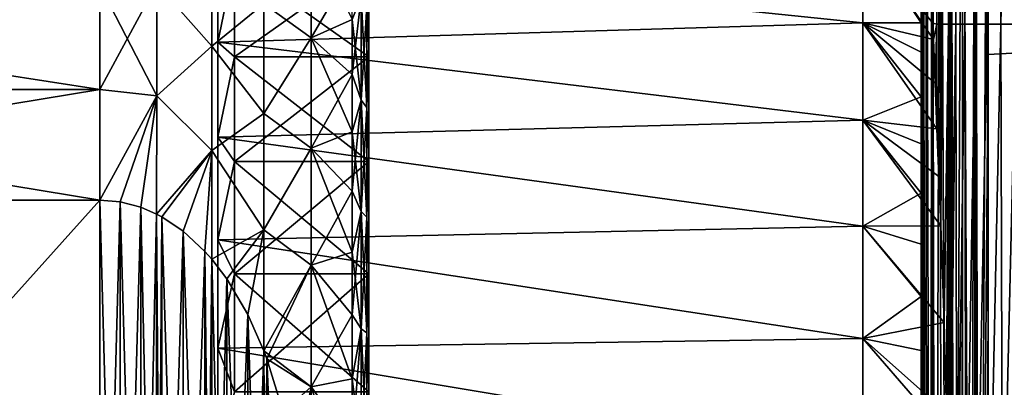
# Model space of a CAD drawing. Header units: metres. Extents: x -82 to 113, y -109 to 109.
# Tile 39 of 256: x -37.21 to -22.57, y -73.72 to -68.25. Entities that reach past the tile are written whole.
import ezdxf

# ---------------------------------------------------------------- set-up
doc = ezdxf.new("R2010")
doc.units = ezdxf.units.M
doc.layers.add('solid_20_382_013_XXX', color=7, linetype='CONTINUOUS')

msp = doc.modelspace()

# ---------------------------------------------------------------- linework, layer by layer
at = {"layer": 'solid_20_382_013_XXX'}
for points in [[(-22.806494, -60.699379, -23.060045), (-13.608182, -68.253807, -22.975565), (-13.613785, -56.577377, -23.032)], [(-23.803078, -68.295944, -30.161041), (-23.802095, -59.777061, -29.262589), (-23.801535, -59.777061, -31.673267)], [(-23.802975, -67.542809, -30.916), (-23.803078, -68.295944, -30.161041), (-23.801535, -59.777061, -31.673267)], [(-23.803078, -68.295944, -30.161041), (-23.802792, -68.317863, -28.21228), (-23.802095, -59.777061, -29.262589)], [(-23.802792, -68.317863, -28.21228), (-23.802, -59.777061, -26.725639), (-23.802095, -59.777061, -29.262589)], [(-23.802792, -68.317863, -28.21228), (-23.80228, -68.317863, -26.168587), (-23.802, -59.777061, -26.725639)], [(-23.80228, -68.317863, -26.168587), (-23.80159, -59.779079, -24.060354), (-23.802, -59.777061, -26.725639)], [(-23.80228, -68.317863, -26.168587), (-23.801607, -60.95929, -24.056564), (-23.80159, -59.779079, -24.060354)], [(-23.669119, -67.36956, -46.885494), (-23.633495, -59.777061, -48.08913), (-23.631771, -68.304916, -47.813469)], [(-23.633495, -59.777061, -48.08913), (-23.573116, -59.777061, -49.380589), (-23.631771, -68.304916, -47.813469)], [(-23.573116, -59.777061, -49.380589), (-23.569515, -68.317863, -49.046185), (-23.631771, -68.304916, -47.813469)], [(-23.573116, -59.777061, -49.380589), (-23.498543, -59.777061, -50.577732), (-23.569515, -68.317863, -49.046185)], [(-23.498543, -59.777061, -50.577732), (-23.492313, -68.317863, -50.199337), (-23.569515, -68.317863, -49.046185)], [(-23.498543, -59.777061, -50.577732), (-23.408033, -59.777061, -51.684071), (-23.492313, -68.317863, -50.199337)], [(-23.408033, -59.777061, -51.684071), (-23.398661, -68.317863, -51.269432), (-23.492313, -68.317863, -50.199337)], [(-23.408033, -59.777061, -51.684071), (-23.299837, -59.777061, -52.70314), (-23.398661, -68.317863, -51.269432)], [(-23.299837, -59.777061, -52.70314), (-23.286789, -68.317863, -52.259319), (-23.398661, -68.317863, -51.269432)], [(-23.299837, -59.777061, -52.70314), (-23.172138, -59.777061, -53.638653), (-23.286789, -68.317863, -52.259319)], [(-23.172138, -59.777061, -53.638653), (-23.154911, -68.317863, -53.172131), (-23.286789, -68.317863, -52.259319)], [(-23.172138, -59.777061, -53.638653), (-23.023087, -59.777061, -54.494419), (-23.154911, -68.317863, -53.172131)], [(-23.023087, -59.777061, -54.494419), (-23.001228, -68.317863, -54.011066), (-23.154911, -68.317863, -53.172131)], [(-23.023087, -59.777061, -54.494419), (-22.850836, -59.777061, -55.274239), (-23.001228, -68.317863, -54.011066)], [(-22.850836, -59.777061, -55.274239), (-22.823944, -68.317863, -54.779327), (-23.001228, -68.317863, -54.011066)], [(-22.850836, -59.777061, -55.274239), (-22.653534, -59.777061, -55.981922), (-22.823944, -68.317863, -54.779327)], [(-22.653534, -59.777061, -55.981922), (-22.621264, -68.317863, -55.480114), (-22.823944, -68.317863, -54.779327)], [(-22.653534, -59.777061, -55.981922), (-22.429337, -59.777061, -56.621273), (-22.621264, -68.317863, -55.480114)], [(-22.429337, -59.777061, -56.621273), (-22.39139, -68.317863, -56.116627), (-22.621264, -68.317863, -55.480114)], [(-23.307114, -85.315407, -23.081621), (-23.189531, -60.751041, -23.119652), (-23.364967, -60.788895, -23.203453)], [(-23.307114, -85.315407, -23.081621), (-23.196331, -85.315033, -23.025547), (-23.189531, -60.751041, -23.119652)], [(-23.196331, -85.315033, -23.025547), (-23.191294, -85.315018, -23.023397), (-23.189531, -60.751041, -23.119652)], [(-23.191294, -85.315018, -23.023397), (-23.069218, -85.314766, -22.980833), (-23.189531, -60.751041, -23.119652)], [(-23.069218, -85.314766, -22.980833), (-23.000788, -60.712326, -23.071531), (-23.189531, -60.751041, -23.119652)], [(-23.069218, -85.314766, -22.980833), (-23.009754, -85.31469, -22.966312), (-23.000788, -60.712326, -23.071531)], [(-23.009754, -85.31469, -22.966312), (-22.942413, -85.314644, -22.954447), (-23.000788, -60.712326, -23.071531)], [(-22.942413, -85.314644, -22.954447), (-22.806494, -60.699379, -23.060045), (-23.000788, -60.712326, -23.071531)], [(-22.808977, -68.767166, -23.030502), (-22.806494, -60.699379, -23.060045), (-22.942413, -85.314644, -22.954447)], [(-22.806494, -60.699379, -23.060045), (-22.808977, -68.767166, -23.030502), (-13.608182, -68.253807, -22.975565)], [(-23.793049, -85.321022, -23.813835), (-23.784405, -60.876698, -23.851048), (-23.801607, -60.95929, -24.056564)], [(-23.793049, -85.321022, -23.813835), (-23.781471, -85.320465, -23.744371), (-23.784405, -60.876698, -23.851048)], [(-23.726704, -85.319038, -23.564386), (-23.731098, -60.866573, -23.653408), (-23.784405, -60.876698, -23.851048)], [(-23.767967, -85.32, -23.686777), (-23.726704, -85.319038, -23.564386), (-23.784405, -60.876698, -23.851048)], [(-23.781471, -85.320465, -23.744371), (-23.767967, -85.32, -23.686777), (-23.784405, -60.876698, -23.851048)], [(-23.669737, -85.31813, -23.448063), (-23.642164, -60.84882, -23.473776), (-23.731098, -60.866573, -23.653408)], [(-23.723799, -85.318977, -23.557404), (-23.669737, -85.31813, -23.448063), (-23.731098, -60.866573, -23.653408)], [(-23.726704, -85.319038, -23.564386), (-23.723799, -85.318977, -23.557404), (-23.731098, -60.866573, -23.653408)], [(-23.669737, -85.31813, -23.448063), (-23.632595, -85.317665, -23.388237), (-23.642164, -60.84882, -23.473776)], [(-23.597876, -85.317299, -23.339663), (-23.51861, -60.822563, -23.321909), (-23.642164, -60.84882, -23.473776)], [(-23.632595, -85.317665, -23.388237), (-23.597876, -85.317299, -23.339663), (-23.642164, -60.84882, -23.473776)], [(-23.597876, -85.317299, -23.339663), (-23.511566, -85.316551, -23.240419), (-23.51861, -60.822563, -23.321909)], [(-23.414785, -85.315926, -23.15464), (-23.364967, -60.788895, -23.203453), (-23.51861, -60.822563, -23.321909)], [(-23.511566, -85.316551, -23.240419), (-23.414785, -85.315926, -23.15464), (-23.51861, -60.822563, -23.321909)], [(-23.414785, -85.315926, -23.15464), (-23.364758, -85.315666, -23.118164), (-23.364967, -60.788895, -23.203453)], [(-23.364758, -85.315666, -23.118164), (-23.307114, -85.315407, -23.081621), (-23.364967, -60.788895, -23.203453)], [(-23.80228, -68.317863, -26.168587), (-23.80172, -68.567528, -24.030706), (-23.801607, -60.95929, -24.056564)], [(-23.793049, -85.321022, -23.813835), (-23.801607, -60.95929, -24.056564), (-23.80172, -68.567528, -24.030706)], [(-34.265072, -67.30761, -29.907612), (-24.67, -68.295822, -29.015783), (-24.67, -66.999069, -30.226877)], [(-34.265072, -67.30761, -48.292389), (-24.67, -66.999069, -47.973125), (-24.67, -68.295822, -49.184216)], [(-33.582706, -68.017723, -26.287634), (-32.880085, -68.520927, -26.526999), (-32.880085, -67.008034, -27.626183)], [(-33.582706, -68.017715, -51.912357), (-32.880085, -67.008034, -50.573818), (-32.880085, -68.520927, -51.673)], [(-32.880085, -67.008034, -50.573818), (-32.27, -68.249329, -50.788544), (-32.880085, -68.520927, -51.673)], [(-32.880085, -68.520927, -26.526999), (-32.27, -67.470909, -28.001751), (-32.880085, -67.008034, -27.626183)], [(-24.67, -66.999069, -47.973125), (-23.631771, -68.304916, -47.813469), (-23.62207, -68.545387, -48.020546)], [(-24.67, -66.999069, -47.973125), (-23.669119, -67.36956, -46.885494), (-23.631771, -68.304916, -47.813469)], [(-24.67, -68.295822, -49.184216), (-24.67, -66.999069, -47.973125), (-23.62207, -68.545387, -48.020546)], [(-24.67, -66.999069, -30.226877), (-23.803078, -68.295944, -30.161041), (-23.802975, -67.542809, -30.916)], [(-24.67, -66.999069, -30.226877), (-24.67, -68.295822, -29.015783), (-23.803078, -68.295944, -30.161041)], [(-35.175999, -67.719223, -25.810637), (-34.355419, -68.642609, -25.490599), (-34.355419, -67.186096, -26.442768)], [(-35.175999, -67.719223, -52.389362), (-34.355419, -67.186096, -51.757233), (-34.355419, -68.642609, -52.7094)], [(-34.355419, -67.186096, -26.442768), (-34.355419, -68.642609, -25.490599), (-33.582706, -68.017723, -26.287634)], [(-34.355419, -68.642609, -52.7094), (-34.355419, -67.186096, -51.757233), (-33.582706, -68.017715, -51.912357)], [(-32.04882, -68.04789, -28.084999), (-32.02, -68.629868, -27.952461), (-32.02, -67.184944, -29.128227)], [(-32.04882, -68.04789, -50.115002), (-32.02, -67.185074, -49.071896), (-32.02, -68.630074, -50.247677)], [(-32.02, -68.801315, -28.193453), (-32.02, -67.184944, -29.128227), (-32.02, -68.629868, -27.952461)], [(-32.02, -68.801315, -28.193453), (-32.02, -67.387978, -29.343279), (-32.02, -67.184944, -29.128227)], [(-32.02, -67.185074, -49.071896), (-32.02, -67.388046, -48.856781), (-32.02, -68.80143, -50.006626)], [(-32.02, -68.630074, -50.247677), (-32.02, -67.185074, -49.071896), (-32.02, -68.80143, -50.006626)], [(-34.265072, -67.30761, -29.907612), (-34.265072, -68.586067, -28.78643), (-24.67, -68.295822, -29.015783)], [(-34.265072, -68.586067, -49.41357), (-34.265072, -67.30761, -48.292389), (-24.67, -68.295822, -49.184216)], [(-34.02, -67.387985, -29.343275), (-34.265072, -68.586067, -28.78643), (-34.265072, -67.30761, -29.907612)], [(-34.02, -67.387985, -48.856724), (-34.265072, -67.30761, -48.292389), (-34.265072, -68.586067, -49.41357)], [(-34.02, -67.387985, -29.343275), (-34.02, -68.801331, -28.193443), (-34.265072, -68.586067, -28.78643)], [(-34.02, -68.801331, -50.006557), (-34.02, -67.387985, -48.856724), (-34.265072, -68.586067, -49.41357)], [(-32.02, -68.801315, -28.193453), (-34.02, -67.387985, -29.343275), (-32.02, -67.387978, -29.343279)], [(-32.02, -68.801315, -28.193453), (-34.02, -68.801331, -28.193443), (-34.02, -67.387985, -29.343275)], [(-32.02, -67.388046, -48.856781), (-34.02, -67.387985, -48.856724), (-34.02, -68.801331, -50.006557)], [(-32.02, -68.80143, -50.006626), (-32.02, -67.388046, -48.856781), (-34.02, -68.801331, -50.006557)], [(-32.880085, -68.520927, -26.526999), (-32.27, -68.249329, -27.411457), (-32.27, -67.470909, -28.001751)], [(-46.02, -69.28894, -24.817122), (-36.02, -69.28894, -24.817122), (-36.02, -67.736198, -25.7136)], [(-46.02, -69.28894, -24.817122), (-36.02, -67.736198, -25.7136), (-46.02, -67.736198, -25.7136)], [(-46.02, -67.736198, -52.486401), (-36.02, -67.736198, -52.486401), (-36.02, -69.28894, -53.382877)], [(-46.02, -67.736198, -52.486401), (-36.02, -69.28894, -53.382877), (-46.02, -69.28894, -53.382877)], [(-36.02, -69.28894, -24.817122), (-35.175999, -69.381462, -24.850943), (-35.175999, -67.719223, -25.810637)], [(-36.02, -67.736198, -25.7136), (-36.02, -69.28894, -24.817122), (-35.175999, -67.719223, -25.810637)], [(-36.02, -67.736198, -52.486401), (-35.175999, -67.719223, -52.389362), (-35.175999, -69.381462, -53.349056)], [(-36.02, -69.28894, -53.382877), (-36.02, -67.736198, -52.486401), (-35.175999, -69.381462, -53.349056)], [(-35.175999, -67.719223, -25.810637), (-35.175999, -69.381462, -24.850943), (-34.355419, -68.642609, -25.490599)], [(-35.175999, -69.381462, -53.349056), (-35.175999, -67.719223, -52.389362), (-34.355419, -68.642609, -52.7094)], [(-32.13385, -67.910896, -50.293537), (-32.13385, -69.445427, -51.318878), (-32.27, -68.249329, -50.788544)], [(-32.27, -69.066216, -26.87566), (-32.13385, -69.445427, -26.881121), (-32.13385, -67.910896, -27.906462)], [(-32.27, -68.249329, -27.411457), (-32.27, -69.066216, -26.87566), (-32.13385, -67.910896, -27.906462)], [(-32.13385, -67.910896, -50.293537), (-32.04882, -68.04789, -50.115002), (-32.04882, -69.557945, -51.123989)], [(-32.13385, -67.910896, -50.293537), (-32.04882, -69.557945, -51.123989), (-32.13385, -69.445427, -51.318878)], [(-32.04882, -68.04789, -28.084999), (-32.13385, -67.910896, -27.906462), (-32.13385, -69.445427, -26.881121)], [(-34.355419, -68.642609, -52.7094), (-33.582706, -68.017715, -51.912357), (-33.582706, -69.645302, -52.852047)], [(-34.355419, -68.642609, -25.490599), (-33.582706, -69.645317, -25.347946), (-33.582706, -68.017723, -26.287634)], [(-33.582706, -69.645302, -52.852047), (-33.582706, -68.017715, -51.912357), (-32.880085, -68.520927, -51.673)], [(-33.582706, -68.017723, -26.287634), (-33.582706, -69.645317, -25.347946), (-32.880085, -68.520927, -26.526999)], [(-32.04882, -69.557945, -27.076012), (-32.04882, -68.04789, -28.084999), (-32.13385, -69.445427, -26.881121)], [(-32.04882, -69.557945, -51.123989), (-32.04882, -68.04789, -50.115002), (-32.02, -68.630074, -50.247677)], [(-32.04882, -69.557945, -27.076012), (-32.02, -68.629868, -27.952461), (-32.04882, -68.04789, -28.084999)], [(-32.880085, -68.520927, -51.673), (-32.27, -68.249329, -50.788544), (-32.27, -69.066216, -51.324341)], [(-32.880085, -68.520927, -26.526999), (-32.27, -69.066216, -26.87566), (-32.27, -68.249329, -27.411457)], [(-32.13385, -69.445427, -51.318878), (-32.27, -69.066216, -51.324341), (-32.27, -68.249329, -50.788544)], [(-34.265072, -68.586067, -28.78643), (-24.67, -69.745415, -27.992544), (-24.67, -68.295822, -29.015783)], [(-34.265072, -68.586067, -49.41357), (-24.67, -68.295822, -49.184216), (-24.67, -69.745415, -50.207455)], [(-24.67, -68.295822, -49.184216), (-23.62207, -68.545387, -48.020546), (-23.595905, -69.192711, -48.525005)], [(-24.67, -68.295822, -49.184216), (-23.595905, -69.192711, -48.525005), (-23.568584, -69.873962, -48.98291)], [(-24.67, -69.745415, -50.207455), (-24.67, -68.295822, -49.184216), (-23.568584, -69.873962, -48.98291)], [(-24.67, -68.295822, -29.015783), (-23.803099, -68.735374, -29.776762), (-23.803078, -68.295944, -30.161041)], [(-24.67, -68.295822, -29.015783), (-23.803102, -69.398979, -29.261927), (-23.803099, -68.735374, -29.776762)], [(-24.67, -68.295822, -29.015783), (-24.67, -69.745415, -27.992544), (-23.803102, -69.398979, -29.261927)], [(-23.803102, -69.398979, -29.261927), (-23.80308, -70.098328, -28.793198), (-23.802792, -68.317863, -28.21228)], [(-23.803099, -68.735374, -29.776762), (-23.803102, -69.398979, -29.261927), (-23.802792, -68.317863, -28.21228)], [(-23.803099, -68.735374, -29.776762), (-23.802792, -68.317863, -28.21228), (-23.803078, -68.295944, -30.161041)], [(-23.80308, -70.098328, -28.793198), (-23.803045, -70.828644, -28.374025), (-23.802792, -68.317863, -28.21228)], [(-23.803045, -70.828644, -28.374025), (-23.803005, -71.58622, -28.006552), (-23.802792, -68.317863, -28.21228)], [(-23.803005, -71.58622, -28.006552), (-23.802969, -72.368011, -27.692301), (-23.802792, -68.317863, -28.21228)], [(-23.802969, -72.368011, -27.692301), (-23.802938, -73.171341, -27.432598), (-23.802792, -68.317863, -28.21228)], [(-23.802963, -76.5, -26.967037), (-23.802402, -76.858665, -25.517931), (-23.80228, -68.317863, -26.168587)], [(-23.80294, -75.660835, -26.996115), (-23.802963, -76.5, -26.967037), (-23.80228, -68.317863, -26.168587)], [(-23.802921, -74.822983, -27.083536), (-23.80294, -75.660835, -26.996115), (-23.80228, -68.317863, -26.168587)], [(-23.802938, -73.171341, -27.432598), (-23.802921, -73.991447, -27.22924), (-23.802792, -68.317863, -28.21228)], [(-23.802921, -74.822983, -27.083536), (-23.80228, -68.317863, -26.168587), (-23.802792, -68.317863, -28.21228)], [(-23.802921, -73.991447, -27.22924), (-23.802921, -74.822983, -27.083536), (-23.802792, -68.317863, -28.21228)], [(-23.802402, -76.858665, -25.517931), (-23.801851, -77.14267, -23.990726), (-23.80228, -68.317863, -26.168587)], [(-23.80228, -68.317863, -26.168587), (-23.801851, -77.14267, -23.990726), (-23.801802, -73.945496, -24.007229)], [(-23.801802, -73.945496, -24.007229), (-23.80172, -68.567528, -24.030706), (-23.80228, -68.317863, -26.168587)], [(-23.62207, -68.545387, -48.020546), (-23.631771, -68.304916, -47.813469), (-23.569515, -68.317863, -49.046185)], [(-23.595905, -69.192711, -48.525005), (-23.62207, -68.545387, -48.020546), (-23.569515, -68.317863, -49.046185)], [(-23.568584, -69.873962, -48.98291), (-23.595905, -69.192711, -48.525005), (-23.569515, -68.317863, -49.046185)], [(-23.568584, -69.873962, -48.98291), (-23.569515, -68.317863, -49.046185), (-23.492313, -68.317863, -50.199337)], [(-23.540707, -70.584457, -49.391747), (-23.568584, -69.873962, -48.98291), (-23.492313, -68.317863, -50.199337)], [(-23.513157, -71.314911, -49.74778), (-23.540707, -70.584457, -49.391747), (-23.492313, -68.317863, -50.199337)], [(-23.464014, -72.755432, -50.283779), (-23.513157, -71.314911, -49.74778), (-23.492313, -68.317863, -50.199337)], [(-23.464014, -72.755432, -50.283779), (-23.492313, -68.317863, -50.199337), (-23.398661, -68.317863, -51.269432)], [(-23.427092, -74.094383, -50.608353), (-23.464014, -72.755432, -50.283779), (-23.398661, -68.317863, -51.269432)], [(-23.402794, -75.329926, -50.774303), (-23.427092, -74.094383, -50.608353), (-23.398661, -68.317863, -51.269432)], [(-23.402794, -75.329926, -50.774303), (-23.398661, -68.317863, -51.269432), (-23.286789, -68.317863, -52.259319)], [(-23.389944, -76.5, -50.819942), (-23.402794, -75.329926, -50.774303), (-23.286789, -68.317863, -52.259319)], [(-23.389944, -76.5, -50.819942), (-23.286789, -68.317863, -52.259319), (-23.388134, -76.862663, -50.812519)], [(-23.286789, -68.317863, -52.259319), (-23.274719, -76.858665, -51.759754), (-23.388134, -76.862663, -50.812519)], [(-23.286789, -68.317863, -52.259319), (-23.154911, -68.317863, -53.172131), (-23.274719, -76.858665, -51.759754)], [(-23.154911, -68.317863, -53.172131), (-23.138985, -76.858665, -52.65329), (-23.274719, -76.858665, -51.759754)], [(-23.154911, -68.317863, -53.172131), (-23.001228, -68.317863, -54.011066), (-23.138985, -76.858665, -52.65329)], [(-23.001228, -68.317863, -54.011066), (-22.981079, -76.858665, -53.478127), (-23.138985, -76.858665, -52.65329)], [(-23.001228, -68.317863, -54.011066), (-22.823944, -68.317863, -54.779327), (-22.981079, -76.858665, -53.478127)], [(-22.823944, -68.317863, -54.779327), (-22.799257, -76.858665, -54.236935), (-22.981079, -76.858665, -53.478127)], [(-22.823944, -68.317863, -54.779327), (-22.621264, -68.317863, -55.480114), (-22.799257, -76.858665, -54.236935)], [(-22.81069, -77.289207, -22.990841), (-13.600293, -79.930237, -22.896109), (-13.608182, -68.253807, -22.975565)], [(-22.808977, -68.767166, -23.030502), (-22.81069, -77.289207, -22.990841), (-13.608182, -68.253807, -22.975565)], [(-22.621264, -68.317863, -55.480114), (-22.59177, -76.858665, -54.932392), (-22.799257, -76.858665, -54.236935)], [(-22.621264, -68.317863, -55.480114), (-22.39139, -68.317863, -56.116627), (-22.59177, -76.858665, -54.932392)], [(-22.39139, -68.317863, -56.116627), (-22.356874, -76.858665, -55.567162), (-22.59177, -76.858665, -54.932392)], [(-33.582706, -69.645317, -25.347946), (-32.880085, -70.15966, -25.626097), (-32.880085, -68.520927, -26.526999)], [(-33.582706, -69.645302, -52.852047), (-32.880085, -68.520927, -51.673), (-32.880085, -70.15966, -52.573902)], [(-32.880085, -68.520927, -51.673), (-32.27, -69.066216, -51.324341), (-32.27, -69.917763, -51.803143)], [(-32.880085, -68.520927, -51.673), (-32.27, -69.917763, -51.803143), (-32.880085, -70.15966, -52.573902)], [(-32.880085, -70.15966, -25.626097), (-32.27, -69.066216, -26.87566), (-32.880085, -68.520927, -26.526999)], [(-35.175999, -69.381462, -24.850943), (-34.355419, -70.195465, -24.705305), (-34.355419, -68.642609, -25.490599)], [(-35.175999, -69.381462, -53.349056), (-34.355419, -68.642609, -52.7094), (-34.355419, -70.195465, -53.494694)], [(-34.355419, -68.642609, -25.490599), (-34.355419, -70.195465, -24.705305), (-33.582706, -69.645317, -25.347946)], [(-34.355419, -70.195465, -53.494694), (-34.355419, -68.642609, -52.7094), (-33.582706, -69.645302, -52.852047)], [(-34.265072, -68.586067, -28.78643), (-34.265072, -69.999954, -27.841698), (-24.67, -69.745415, -27.992544)], [(-34.265072, -69.999954, -50.358303), (-34.265072, -68.586067, -49.41357), (-24.67, -69.745415, -50.207455)], [(-34.02, -68.801331, -28.193443), (-34.265072, -69.999954, -27.841698), (-34.265072, -68.586067, -28.78643)], [(-34.02, -68.801331, -50.006557), (-34.265072, -68.586067, -49.41357), (-34.265072, -69.999954, -50.358303)], [(-32.04882, -69.557945, -27.076012), (-32.02, -70.221367, -26.984503), (-32.02, -68.629868, -27.952461)], [(-32.04882, -69.557945, -51.123989), (-32.02, -68.630074, -50.247677), (-32.02, -70.221687, -51.215664)], [(-32.02, -70.358086, -27.246756), (-32.02, -68.629868, -27.952461), (-32.02, -70.221367, -26.984503)], [(-32.02, -70.358086, -27.246756), (-32.02, -68.801315, -28.193453), (-32.02, -68.629868, -27.952461)], [(-32.02, -68.630074, -50.247677), (-32.02, -68.80143, -50.006626), (-32.02, -70.358177, -50.953293)], [(-32.02, -70.221687, -51.215664), (-32.02, -68.630074, -50.247677), (-32.02, -70.358177, -50.953293)], [(-23.793049, -85.321022, -23.813835), (-23.80172, -68.567528, -24.030706), (-23.801802, -73.945496, -24.007229)], [(-34.02, -68.801331, -28.193443), (-34.02, -70.358109, -27.246746), (-34.265072, -69.999954, -27.841698)], [(-34.02, -70.358109, -50.953255), (-34.02, -68.801331, -50.006557), (-34.265072, -69.999954, -50.358303)], [(-32.02, -70.358086, -27.246756), (-34.02, -68.801331, -28.193443), (-32.02, -68.801315, -28.193453)], [(-32.02, -70.358086, -27.246756), (-34.02, -70.358109, -27.246746), (-34.02, -68.801331, -28.193443)], [(-32.02, -68.80143, -50.006626), (-34.02, -68.801331, -50.006557), (-34.02, -70.358109, -50.953255)], [(-32.02, -70.358177, -50.953293), (-32.02, -68.80143, -50.006626), (-34.02, -70.358109, -50.953255)], [(-22.942413, -85.314644, -22.954447), (-22.81069, -77.289207, -22.990841), (-22.808977, -68.767166, -23.030502)], [(-32.880085, -70.15966, -25.626097), (-32.27, -69.917763, -26.396858), (-32.27, -69.066216, -26.87566)], [(-32.13385, -69.445427, -51.318878), (-32.27, -69.917763, -51.803143), (-32.27, -69.066216, -51.324341)], [(-32.27, -69.066216, -26.87566), (-32.27, -69.917763, -26.396858), (-32.13385, -69.445427, -26.881121)], [(-46.02, -70.932236, -24.1), (-36.02, -70.932236, -24.1), (-36.02, -69.28894, -24.817122)], [(-46.02, -70.932236, -24.1), (-36.02, -69.28894, -24.817122), (-46.02, -69.28894, -24.817122)], [(-46.02, -69.28894, -53.382877), (-36.02, -69.28894, -53.382877), (-36.02, -70.932236, -54.099998)], [(-46.02, -69.28894, -53.382877), (-36.02, -70.932236, -54.099998), (-46.02, -70.932236, -54.099998)], [(-36.02, -69.28894, -24.817122), (-36.02, -70.932236, -24.1), (-35.175999, -69.381462, -24.850943)], [(-36.02, -70.932236, -54.099998), (-36.02, -69.28894, -53.382877), (-35.175999, -69.381462, -53.349056)], [(-36.02, -70.932236, -24.1), (-35.716629, -70.958763, -24.1), (-35.175999, -69.381462, -24.850943)], [(-35.716633, -70.958763, -54.099998), (-36.02, -70.932236, -54.099998), (-35.175999, -69.381462, -53.349056)], [(-35.41053, -71.040306, -54.099998), (-35.716633, -70.958763, -54.099998), (-35.175999, -69.381462, -53.349056)], [(-35.716629, -70.958763, -24.1), (-35.410519, -71.040314, -24.1), (-35.175999, -69.381462, -24.850943)], [(-35.41053, -71.040306, -54.099998), (-35.175999, -69.381462, -53.349056), (-35.176907, -71.141441, -54.099998)], [(-35.410519, -71.040314, -24.1), (-35.176907, -71.141441, -24.1), (-35.175999, -69.381462, -24.850943)], [(-35.175999, -69.381462, -24.850943), (-35.176907, -71.141441, -24.1), (-34.355419, -70.195465, -24.705305)], [(-35.176907, -71.141441, -54.099998), (-35.175999, -69.381462, -53.349056), (-34.355419, -70.195465, -53.494694)], [(-24.67, -69.745415, -27.992544), (-23.80308, -70.098328, -28.793198), (-23.803102, -69.398979, -29.261927)], [(-32.13385, -69.445427, -51.318878), (-32.13385, -71.100662, -52.135151), (-32.27, -69.917763, -51.803143)], [(-32.27, -70.800003, -25.977283), (-32.13385, -71.100662, -26.064848), (-32.13385, -69.445427, -26.881121)], [(-32.27, -69.917763, -26.396858), (-32.27, -70.800003, -25.977283), (-32.13385, -69.445427, -26.881121)], [(-32.13385, -69.445427, -51.318878), (-32.04882, -69.557945, -51.123989), (-32.04882, -71.186783, -51.927242)], [(-32.13385, -69.445427, -51.318878), (-32.04882, -71.186783, -51.927242), (-32.13385, -71.100662, -52.135151)], [(-32.04882, -69.557945, -27.076012), (-32.13385, -69.445427, -26.881121), (-32.13385, -71.100662, -26.064848)], [(-32.04882, -71.186783, -26.272758), (-32.04882, -69.557945, -27.076012), (-32.13385, -71.100662, -26.064848)], [(-32.04882, -71.186783, -51.927242), (-32.04882, -69.557945, -51.123989), (-32.02, -70.221687, -51.215664)], [(-32.04882, -71.186783, -26.272758), (-32.02, -70.221367, -26.984503), (-32.04882, -69.557945, -27.076012)], [(-34.355419, -70.195465, -53.494694), (-33.582706, -69.645302, -52.852047), (-33.582706, -71.375435, -53.58601)], [(-34.355419, -70.195465, -24.705305), (-33.582706, -71.375443, -24.613985), (-33.582706, -69.645317, -25.347946)], [(-33.582706, -71.375435, -53.58601), (-33.582706, -69.645302, -52.852047), (-32.880085, -70.15966, -52.573902)], [(-33.582706, -69.645317, -25.347946), (-33.582706, -71.375443, -24.613985), (-32.880085, -70.15966, -25.626097)], [(-34.265072, -69.999954, -27.841698), (-24.67, -71.320816, -27.176239), (-24.67, -69.745415, -27.992544)], [(-34.265072, -69.999954, -50.358303), (-24.67, -69.745415, -50.207455), (-24.67, -71.320816, -51.023762)], [(-24.67, -69.745415, -50.207455), (-23.568584, -69.873962, -48.98291), (-23.540707, -70.584457, -49.391747)], [(-24.67, -69.745415, -50.207455), (-23.540707, -70.584457, -49.391747), (-23.513157, -71.314911, -49.74778)], [(-24.67, -71.320816, -51.023762), (-24.67, -69.745415, -50.207455), (-23.513157, -71.314911, -49.74778)], [(-24.67, -69.745415, -27.992544), (-23.803045, -70.828644, -28.374025), (-23.80308, -70.098328, -28.793198)], [(-24.67, -69.745415, -27.992544), (-24.67, -71.320816, -27.176239), (-23.803045, -70.828644, -28.374025)], [(-34.265072, -69.999954, -27.841698), (-34.265072, -71.525131, -27.08956), (-24.67, -71.320816, -27.176239)], [(-34.265072, -71.525131, -51.110439), (-34.265072, -69.999954, -50.358303), (-24.67, -71.320816, -51.023762)], [(-34.02, -70.358109, -27.246746), (-34.265072, -71.525131, -27.08956), (-34.265072, -69.999954, -27.841698)], [(-34.02, -70.358109, -50.953255), (-34.265072, -69.999954, -50.358303), (-34.265072, -71.525131, -51.110439)], [(-32.880085, -70.15966, -52.573902), (-32.27, -69.917763, -51.803143), (-32.27, -70.800003, -52.222717)], [(-32.880085, -70.15966, -25.626097), (-32.27, -70.800003, -25.977283), (-32.27, -69.917763, -26.396858)], [(-32.13385, -71.100662, -52.135151), (-32.27, -70.800003, -52.222717), (-32.27, -69.917763, -51.803143)], [(-35.176907, -71.141441, -24.1), (-35.099213, -71.182968, -24.1), (-34.355419, -70.195465, -24.705305)], [(-35.09922, -71.182961, -54.099998), (-35.176907, -71.141441, -54.099998), (-34.355419, -70.195465, -53.494694)], [(-34.781712, -71.397041, -54.099998), (-35.09922, -71.182961, -54.099998), (-34.355419, -70.195465, -53.494694)], [(-35.099213, -71.182968, -24.1), (-34.7817, -71.397049, -24.1), (-34.355419, -70.195465, -24.705305)], [(-34.458683, -71.697685, -54.099998), (-34.781712, -71.397041, -54.099998), (-34.355419, -70.195465, -53.494694)], [(-34.7817, -71.397049, -24.1), (-34.458675, -71.697701, -24.1), (-34.355419, -70.195465, -24.705305)], [(-34.458683, -71.697685, -54.099998), (-34.355419, -70.195465, -53.494694), (-34.356014, -71.813728, -54.099998)], [(-34.458675, -71.697701, -24.1), (-34.356014, -71.813728, -24.1), (-34.355419, -70.195465, -24.705305)], [(-34.355419, -70.195465, -24.705305), (-34.356014, -71.813728, -24.1), (-33.582706, -71.375443, -24.613985)], [(-34.356014, -71.813728, -54.099998), (-34.355419, -70.195465, -53.494694), (-33.582706, -71.375435, -53.58601)], [(-33.582706, -71.375443, -24.613985), (-32.880085, -71.898384, -24.937689), (-32.880085, -70.15966, -25.626097)], [(-33.582706, -71.375435, -53.58601), (-32.880085, -70.15966, -52.573902), (-32.880085, -71.898384, -53.26231)], [(-32.880085, -70.15966, -52.573902), (-32.27, -70.800003, -52.222717), (-32.27, -71.708817, -52.581104)], [(-32.880085, -70.15966, -52.573902), (-32.27, -71.708817, -52.581104), (-32.880085, -71.898384, -53.26231)], [(-32.880085, -71.898384, -24.937689), (-32.27, -70.800003, -25.977283), (-32.880085, -70.15966, -25.626097)], [(-32.04882, -71.186783, -26.272758), (-32.02, -71.929764, -26.24234), (-32.02, -70.221367, -26.984503)], [(-32.04882, -71.186783, -51.927242), (-32.02, -70.221687, -51.215664), (-32.02, -71.930191, -51.957813)], [(-32.02, -72.029282, -26.520845), (-32.02, -70.221367, -26.984503), (-32.02, -71.929764, -26.24234)], [(-32.02, -72.029282, -26.520845), (-32.02, -70.358086, -27.246756), (-32.02, -70.221367, -26.984503)], [(-32.02, -70.221687, -51.215664), (-32.02, -70.358177, -50.953293), (-32.02, -72.029396, -51.679195)], [(-32.02, -71.930191, -51.957813), (-32.02, -70.221687, -51.215664), (-32.02, -72.029396, -51.679195)], [(-34.02, -70.358109, -27.246746), (-34.02, -72.029327, -26.520826), (-34.265072, -71.525131, -27.08956)], [(-34.02, -72.029327, -51.679173), (-34.02, -70.358109, -50.953255), (-34.265072, -71.525131, -51.110439)], [(-32.02, -72.029282, -26.520845), (-34.02, -70.358109, -27.246746), (-32.02, -70.358086, -27.246756)], [(-32.02, -72.029282, -26.520845), (-34.02, -72.029327, -26.520826), (-34.02, -70.358109, -27.246746)], [(-32.02, -70.358177, -50.953293), (-34.02, -70.358109, -50.953255), (-34.02, -72.029327, -51.679173)], [(-32.02, -72.029396, -51.679195), (-32.02, -70.358177, -50.953293), (-34.02, -72.029327, -51.679173)], [(-32.880085, -71.898384, -24.937689), (-32.27, -71.708817, -25.618895), (-32.27, -70.800003, -25.977283)], [(-32.13385, -71.100662, -52.135151), (-32.27, -71.708817, -52.581104), (-32.27, -70.800003, -52.222717)], [(-32.27, -70.800003, -25.977283), (-32.27, -71.708817, -25.618895), (-32.13385, -71.100662, -26.064848)], [(-24.67, -71.320816, -27.176239), (-23.803005, -71.58622, -28.006552), (-23.803045, -70.828644, -28.374025)], [(-46.02, -70.932236, -24.1), (-36.02, -82.067764, -24.1), (-36.02, -70.932236, -24.1)], [(-46.02, -82.067764, -24.1), (-36.02, -82.067764, -24.1), (-46.02, -70.932236, -24.1)], [(-46.02, -82.067764, -54.099998), (-36.02, -70.932236, -54.099998), (-36.02, -82.067764, -54.099998)], [(-46.02, -70.932236, -54.099998), (-36.02, -70.932236, -54.099998), (-46.02, -82.067764, -54.099998)], [(-36.02, -70.932236, -24.1), (-36.02, -82.067764, -24.1), (-35.716633, -82.041237, -24.1)], [(-36.02, -70.932236, -24.1), (-35.716633, -82.041237, -24.1), (-35.716629, -70.958763, -24.1)], [(-36.02, -82.067764, -54.099998), (-36.02, -70.932236, -54.099998), (-35.716633, -70.958763, -54.099998)], [(-36.02, -82.067764, -54.099998), (-35.716633, -70.958763, -54.099998), (-35.716629, -82.041237, -54.099998)], [(-35.716629, -70.958763, -24.1), (-35.716633, -82.041237, -24.1), (-35.41053, -81.959694, -24.1)], [(-35.716629, -82.041237, -54.099998), (-35.716633, -70.958763, -54.099998), (-35.41053, -71.040306, -54.099998)], [(-35.716629, -70.958763, -24.1), (-35.41053, -81.959694, -24.1), (-35.410519, -71.040314, -24.1)], [(-35.716629, -82.041237, -54.099998), (-35.41053, -71.040306, -54.099998), (-35.410519, -81.959686, -54.099998)], [(-35.410519, -81.959686, -54.099998), (-35.41053, -71.040306, -54.099998), (-35.176907, -71.141441, -54.099998)], [(-35.410519, -71.040314, -24.1), (-35.41053, -81.959694, -24.1), (-35.176907, -81.858559, -24.1)], [(-35.410519, -71.040314, -24.1), (-35.176907, -81.858559, -24.1), (-35.176907, -71.141441, -24.1)], [(-35.410519, -81.959686, -54.099998), (-35.176907, -71.141441, -54.099998), (-35.176907, -81.858559, -54.099998)], [(-35.176907, -71.141441, -24.1), (-35.176907, -81.858559, -24.1), (-35.09922, -81.817039, -24.1)], [(-35.176907, -71.141441, -24.1), (-35.09922, -81.817039, -24.1), (-35.099213, -71.182968, -24.1)], [(-35.176907, -81.858559, -54.099998), (-35.176907, -71.141441, -54.099998), (-35.09922, -71.182961, -54.099998)], [(-32.13385, -71.100662, -52.135151), (-32.13385, -72.848282, -52.72839), (-32.27, -71.708817, -52.581104)], [(-32.27, -72.639969, -25.32336), (-32.13385, -72.848282, -25.471611), (-32.13385, -71.100662, -26.064848)], [(-32.27, -71.708817, -25.618895), (-32.27, -72.639969, -25.32336), (-32.13385, -71.100662, -26.064848)], [(-32.13385, -71.100662, -52.135151), (-32.04882, -71.186783, -51.927242), (-32.04882, -72.906532, -52.511017)], [(-32.13385, -71.100662, -52.135151), (-32.04882, -72.906532, -52.511017), (-32.13385, -72.848282, -52.72839)], [(-32.04882, -71.186783, -26.272758), (-32.13385, -71.100662, -26.064848), (-32.13385, -72.848282, -25.471611)], [(-35.176907, -81.858559, -54.099998), (-35.09922, -71.182961, -54.099998), (-35.099213, -81.817032, -54.099998)], [(-35.099213, -81.817032, -54.099998), (-35.09922, -71.182961, -54.099998), (-34.781712, -71.397041, -54.099998)], [(-35.099213, -71.182968, -24.1), (-35.09922, -81.817039, -24.1), (-34.781712, -81.602959, -24.1)], [(-35.099213, -71.182968, -24.1), (-34.781712, -81.602959, -24.1), (-34.7817, -71.397049, -24.1)], [(-34.265072, -71.525131, -27.08956), (-24.67, -72.992683, -26.582064), (-24.67, -71.320816, -27.176239)], [(-34.265072, -71.525131, -51.110439), (-24.67, -71.320816, -51.023762), (-24.67, -72.992683, -51.617935)], [(-32.04882, -72.906532, -25.688984), (-32.04882, -71.186783, -26.272758), (-32.13385, -72.848282, -25.471611)], [(-32.04882, -72.906532, -52.511017), (-32.04882, -71.186783, -51.927242), (-32.02, -71.930191, -51.957813)], [(-32.04882, -72.906532, -25.688984), (-32.02, -71.929764, -26.24234), (-32.04882, -71.186783, -26.272758)], [(-24.67, -71.320816, -51.023762), (-23.513157, -71.314911, -49.74778), (-23.464014, -72.755432, -50.283779)], [(-24.67, -72.992683, -51.617935), (-24.67, -71.320816, -51.023762), (-23.464014, -72.755432, -50.283779)], [(-24.67, -71.320816, -27.176239), (-23.802969, -72.368011, -27.692301), (-23.803005, -71.58622, -28.006552)], [(-24.67, -71.320816, -27.176239), (-24.67, -72.992683, -26.582064), (-23.802969, -72.368011, -27.692301)], [(-35.099213, -81.817032, -54.099998), (-34.781712, -71.397041, -54.099998), (-34.7817, -81.602951, -54.099998)], [(-34.7817, -81.602951, -54.099998), (-34.781712, -71.397041, -54.099998), (-34.458683, -71.697685, -54.099998)], [(-34.7817, -71.397049, -24.1), (-34.781712, -81.602959, -24.1), (-34.458683, -81.302315, -24.1)], [(-34.7817, -71.397049, -24.1), (-34.458683, -81.302315, -24.1), (-34.458675, -71.697701, -24.1)], [(-34.134583, -72.104012, -54.099998), (-34.356014, -71.813728, -54.099998), (-33.582706, -71.375435, -53.58601)], [(-34.356014, -71.813728, -24.1), (-34.134563, -72.104034, -24.1), (-33.582706, -71.375443, -24.613985)], [(-33.821091, -72.632736, -54.099998), (-34.134583, -72.104012, -54.099998), (-33.582706, -71.375435, -53.58601)], [(-34.134563, -72.104034, -24.1), (-33.821056, -72.632797, -24.1), (-33.582706, -71.375443, -24.613985)], [(-33.821091, -72.632736, -54.099998), (-33.582706, -71.375435, -53.58601), (-33.58065, -73.172806, -54.099998)], [(-33.821056, -72.632797, -24.1), (-33.580647, -73.172813, -24.1), (-33.582706, -71.375443, -24.613985)], [(-33.58065, -73.172806, -54.099998), (-33.582706, -71.375435, -53.58601), (-32.880085, -71.898384, -53.26231)], [(-33.582706, -71.375443, -24.613985), (-33.580647, -73.172813, -24.1), (-32.880085, -71.898384, -24.937689)], [(-34.265072, -71.525131, -27.08956), (-34.265072, -73.135384, -26.542957), (-24.67, -72.992683, -26.582064)], [(-34.265072, -73.135384, -51.657043), (-34.265072, -71.525131, -51.110439), (-24.67, -72.992683, -51.617935)], [(-34.02, -72.029327, -26.520826), (-34.265072, -73.135384, -26.542957), (-34.265072, -71.525131, -27.08956)], [(-34.02, -72.029327, -51.679173), (-34.265072, -71.525131, -51.110439), (-34.265072, -73.135384, -51.657043)], [(-34.7817, -81.602951, -54.099998), (-34.458683, -71.697685, -54.099998), (-34.458675, -81.302299, -54.099998)], [(-34.458675, -81.302299, -54.099998), (-34.458683, -71.697685, -54.099998), (-34.356014, -71.813728, -54.099998)], [(-34.458675, -71.697701, -24.1), (-34.458683, -81.302315, -24.1), (-34.356014, -81.186272, -24.1)], [(-34.458675, -71.697701, -24.1), (-34.356014, -81.186272, -24.1), (-34.356014, -71.813728, -24.1)], [(-32.880085, -71.898384, -53.26231), (-32.27, -71.708817, -52.581104), (-32.27, -72.639969, -52.87664)], [(-32.880085, -71.898384, -24.937689), (-32.27, -72.639969, -25.32336), (-32.27, -71.708817, -25.618895)], [(-32.13385, -72.848282, -52.72839), (-32.27, -72.639969, -52.87664), (-32.27, -71.708817, -52.581104)], [(-34.458675, -81.302299, -54.099998), (-34.356014, -71.813728, -54.099998), (-34.356014, -81.186272, -54.099998)], [(-34.356014, -71.813728, -24.1), (-34.356014, -81.186272, -24.1), (-34.134583, -80.895988, -24.1)], [(-34.356014, -71.813728, -24.1), (-34.134583, -80.895988, -24.1), (-34.134563, -72.104034, -24.1)], [(-34.356014, -81.186272, -54.099998), (-34.356014, -71.813728, -54.099998), (-34.134583, -72.104012, -54.099998)], [(-33.58065, -73.172806, -54.099998), (-32.880085, -71.898384, -53.26231), (-32.880085, -73.709679, -53.727371)], [(-33.580647, -73.172813, -24.1), (-33.535671, -73.292381, -24.1), (-32.880085, -71.898384, -24.937689)], [(-33.535671, -73.292381, -24.1), (-32.880085, -73.709679, -24.472628), (-32.880085, -71.898384, -24.937689)], [(-32.880085, -71.898384, -53.26231), (-32.27, -72.639969, -52.87664), (-32.27, -73.589119, -53.107941)], [(-32.880085, -71.898384, -53.26231), (-32.27, -73.589119, -53.107941), (-32.880085, -73.709679, -53.727371)], [(-32.880085, -73.709679, -24.472628), (-32.27, -72.639969, -25.32336), (-32.880085, -71.898384, -24.937689)], [(-34.02, -72.029327, -26.520826), (-34.02, -73.783791, -26.029243), (-34.265072, -73.135384, -26.542957)], [(-34.02, -73.783791, -52.170757), (-34.02, -72.029327, -51.679173), (-34.265072, -73.135384, -51.657043)], [(-32.02, -73.78373, -26.029259), (-34.02, -72.029327, -26.520826), (-32.02, -72.029282, -26.520845)], [(-32.02, -73.78373, -26.029259), (-34.02, -73.783791, -26.029243), (-34.02, -72.029327, -26.520826)], [(-32.02, -72.029396, -51.679195), (-34.02, -72.029327, -51.679173), (-34.02, -73.783791, -52.170757)], [(-32.02, -73.783821, -52.170761), (-32.02, -72.029396, -51.679195), (-34.02, -73.783791, -52.170757)], [(-32.04882, -72.906532, -25.688984), (-32.02, -73.723267, -25.739752), (-32.02, -71.929764, -26.24234)], [(-32.04882, -72.906532, -52.511017), (-32.02, -71.930191, -51.957813), (-32.02, -73.723793, -52.460358)], [(-32.02, -73.78373, -26.029259), (-32.02, -71.929764, -26.24234), (-32.02, -73.723267, -25.739752)], [(-32.02, -73.78373, -26.029259), (-32.02, -72.029282, -26.520845), (-32.02, -71.929764, -26.24234)], [(-32.02, -71.930191, -51.957813), (-32.02, -72.029396, -51.679195), (-32.02, -73.783821, -52.170761)], [(-32.02, -71.930191, -51.957813), (-32.02, -73.783821, -52.170761), (-32.02, -75.588951, -52.418877)], [(-32.02, -73.723793, -52.460358), (-32.02, -71.930191, -51.957813), (-32.02, -75.588951, -52.418877)], [(-34.356014, -81.186272, -54.099998), (-34.134583, -72.104012, -54.099998), (-34.134563, -80.895966, -54.099998)], [(-34.134563, -80.895966, -54.099998), (-34.134583, -72.104012, -54.099998), (-33.821091, -72.632736, -54.099998)], [(-34.134563, -72.104034, -24.1), (-34.134583, -80.895988, -24.1), (-33.821091, -80.367264, -24.1)], [(-34.134563, -72.104034, -24.1), (-33.821091, -80.367264, -24.1), (-33.821056, -72.632797, -24.1)], [(-24.67, -72.992683, -26.582064), (-23.802938, -73.171341, -27.432598), (-23.802969, -72.368011, -27.692301)], [(-34.134563, -80.895966, -54.099998), (-33.821091, -72.632736, -54.099998), (-33.821056, -80.367203, -54.099998)], [(-33.821056, -80.367203, -54.099998), (-33.821091, -72.632736, -54.099998), (-33.58065, -73.172806, -54.099998)], [(-33.821056, -72.632797, -24.1), (-33.821091, -80.367264, -24.1), (-33.58065, -79.827194, -24.1)], [(-33.821056, -72.632797, -24.1), (-33.58065, -79.827194, -24.1), (-33.580647, -73.172813, -24.1)], [(-32.880085, -73.709679, -24.472628), (-32.27, -73.589119, -25.092058), (-32.27, -72.639969, -25.32336)], [(-32.13385, -72.848282, -52.72839), (-32.27, -73.589119, -53.107941), (-32.27, -72.639969, -52.87664)], [(-32.27, -72.639969, -25.32336), (-32.27, -73.589119, -25.092058), (-32.13385, -72.848282, -25.471611)], [(-24.67, -72.992683, -51.617935), (-23.464014, -72.755432, -50.283779), (-23.427092, -74.094383, -50.608353)], [(-32.13385, -72.848282, -52.72839), (-32.13385, -74.658386, -53.08844), (-32.27, -73.589119, -53.107941)], [(-32.27, -74.551842, -24.926069), (-32.13385, -74.658386, -25.111559), (-32.13385, -72.848282, -25.471611)], [(-32.27, -73.589119, -25.092058), (-32.27, -74.551842, -24.926069), (-32.13385, -72.848282, -25.471611)], [(-32.13385, -72.848282, -52.72839), (-32.04882, -72.906532, -52.511017), (-32.04882, -74.687759, -52.865326)], [(-32.13385, -72.848282, -52.72839), (-32.04882, -74.687759, -52.865326), (-32.13385, -74.658386, -53.08844)], [(-32.04882, -72.906532, -25.688984), (-32.13385, -72.848282, -25.471611), (-32.13385, -74.658386, -25.111559)], [(-32.04882, -74.687759, -25.334675), (-32.04882, -72.906532, -25.688984), (-32.13385, -74.658386, -25.111559)], [(-32.04882, -74.687759, -52.865326), (-32.04882, -72.906532, -52.511017), (-32.02, -73.723793, -52.460358)], [(-32.04882, -74.687759, -25.334675), (-32.02, -73.723267, -25.739752), (-32.04882, -72.906532, -25.688984)], [(-34.265072, -73.135384, -26.542957), (-24.67, -74.729904, -26.221073), (-24.67, -72.992683, -26.582064)], [(-34.265072, -73.135384, -51.657043), (-24.67, -72.992683, -51.617935), (-24.67, -74.729904, -51.978928)], [(-24.67, -74.729904, -51.978928), (-24.67, -72.992683, -51.617935), (-23.427092, -74.094383, -50.608353)], [(-24.67, -72.992683, -26.582064), (-23.802921, -73.991447, -27.22924), (-23.802938, -73.171341, -27.432598)], [(-24.67, -72.992683, -26.582064), (-24.67, -74.729904, -26.221073), (-23.802921, -73.991447, -27.22924)], [(-34.265072, -73.135384, -26.542957), (-34.265072, -74.803207, -26.21121), (-24.67, -74.729904, -26.221073)], [(-34.265072, -74.803207, -51.988789), (-34.265072, -73.135384, -51.657043), (-24.67, -74.729904, -51.978928)], [(-34.02, -73.783791, -26.029243), (-34.265072, -74.803207, -26.21121), (-34.265072, -73.135384, -26.542957)], [(-34.02, -73.783791, -52.170757), (-34.265072, -73.135384, -51.657043), (-34.265072, -74.803207, -51.988789)], [(-33.821056, -80.367203, -54.099998), (-33.58065, -73.172806, -54.099998), (-33.580647, -79.827187, -54.099998)], [(-33.535713, -73.292274, -54.099998), (-33.58065, -73.172806, -54.099998), (-32.880085, -73.709679, -53.727371)], [(-33.580647, -79.827187, -54.099998), (-33.58065, -73.172806, -54.099998), (-33.535713, -73.292274, -54.099998)], [(-33.580647, -73.172813, -24.1), (-33.58065, -79.827194, -24.1), (-33.535713, -79.707726, -24.1)], [(-33.580647, -73.172813, -24.1), (-33.535713, -79.707726, -24.1), (-33.535671, -73.292381, -24.1)], [(-33.580647, -79.827187, -54.099998), (-33.535713, -73.292274, -54.099998), (-33.535671, -79.707619, -54.099998)], [(-33.29689, -74.083473, -54.099998), (-33.535713, -73.292274, -54.099998), (-32.880085, -73.709679, -53.727371)], [(-33.535671, -79.707619, -54.099998), (-33.535713, -73.292274, -54.099998), (-33.29689, -74.083473, -54.099998)], [(-33.535671, -73.292381, -24.1), (-33.535713, -79.707726, -24.1), (-33.29689, -78.916527, -24.1)], [(-33.535671, -73.292381, -24.1), (-33.296856, -74.083611, -24.1), (-32.880085, -73.709679, -24.472628)], [(-33.535671, -73.292381, -24.1), (-33.29689, -78.916527, -24.1), (-33.296856, -74.083611, -24.1)], [(-32.880085, -73.709679, -53.727371), (-32.27, -73.589119, -53.107941), (-32.27, -74.551842, -53.27393)], [(-32.880085, -73.709679, -24.472628), (-32.27, -74.551842, -24.926069), (-32.27, -73.589119, -25.092058)], [(-32.13385, -74.658386, -53.08844), (-32.27, -74.551842, -53.27393), (-32.27, -73.589119, -53.107941)], [(-33.29689, -74.083473, -54.099998), (-32.880085, -73.709679, -53.727371), (-32.880085, -75.56498, -53.96175)], [(-33.296856, -74.083611, -24.1), (-33.123318, -74.993645, -24.1), (-32.880085, -73.709679, -24.472628)], [(-33.123318, -74.993645, -24.1), (-32.880085, -75.56498, -24.238249), (-32.880085, -73.709679, -24.472628)], [(-32.880085, -73.709679, -53.727371), (-32.27, -74.551842, -53.27393), (-32.27, -75.523643, -53.373837)], [(-32.880085, -73.709679, -53.727371), (-32.27, -75.523643, -53.373837), (-32.880085, -75.56498, -53.96175)], [(-32.880085, -75.56498, -24.238249), (-32.27, -74.551842, -24.926069), (-32.880085, -73.709679, -24.472628)]]:
    msp.add_3dface(points, dxfattribs=at)

doc.saveas('drawing.dxf')
